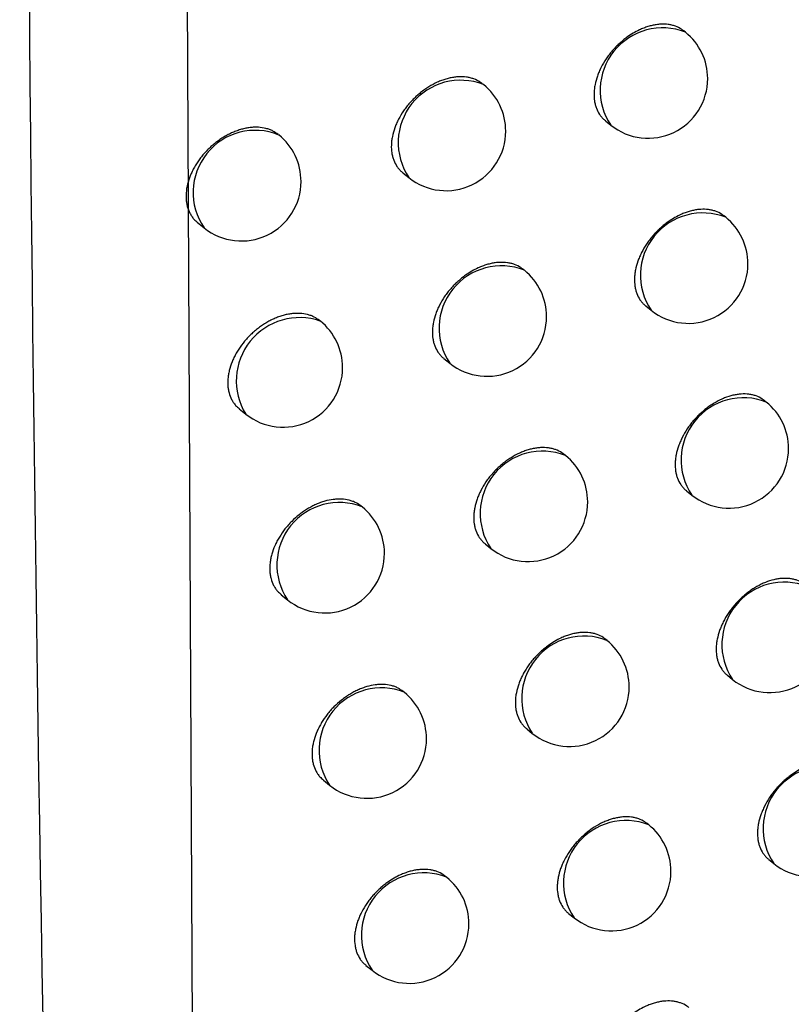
# Model space of a CAD drawing. Header units: millimetres. Extents: x -0.66 to 0.91, y -0.4 to 0.64.
# Tile 227 of 241: x 0.72391 to 0.73038, y 0.21136 to 0.21962. Entities that reach past the tile are written whole.
import ezdxf

# ---------------------------------------------------------------- set-up
doc = ezdxf.new("R2010")
doc.units = ezdxf.units.MM
doc.layers.add('FORMAT', color=7, linetype='Continuous')

msp = doc.modelspace()

# ---------------------------------------------------------------- linework, layer by layer
at = {"layer": 'FORMAT', "color": 7, "linetype": 'Continuous', "lineweight": 25}
for p, q in [((0.725234, 0.236075), (0.72536, 0.209959)), ((0.729494, 0.219513), (0.729481, 0.219525)), ((0.727799, 0.219074), (0.727789, 0.219081)), ((0.728822, 0.218771), (0.728868, 0.218734)), ((0.727122, 0.218335), (0.727173, 0.218294)), ((0.729833, 0.217961), (0.729818, 0.217972)), ((0.7254, 0.217916), (0.725455, 0.217872)), ((0.728142, 0.217517), (0.728131, 0.217525)), ((0.729161, 0.217218), (0.729206, 0.217181)), ((0.72643, 0.21709), (0.726423, 0.217095)), ((0.727466, 0.216777), (0.727516, 0.216737)), ((0.730173, 0.216411), (0.730158, 0.216423)), ((0.72575, 0.216354), (0.725804, 0.21631)), ((0.728488, 0.215963), (0.728476, 0.215972)), ((0.729502, 0.215667), (0.729547, 0.215631)), ((0.726781, 0.215532), (0.726773, 0.215538)), ((0.727813, 0.215222), (0.727861, 0.215183)), ((0.726102, 0.214795), (0.726155, 0.214752)), ((0.728836, 0.214412), (0.728823, 0.214422)), ((0.729846, 0.21412), (0.72989, 0.214084)), ((0.727134, 0.213977), (0.727125, 0.213984)), ((0.728162, 0.213671), (0.728209, 0.213632)), ((0.726456, 0.213239), (0.726508, 0.213197)), ((0.729186, 0.212864), (0.729172, 0.212875)), ((0.730193, 0.212575), (0.730236, 0.212541)), ((0.72749, 0.212425), (0.72748, 0.212433)), ((0.728513, 0.212122), (0.72856, 0.212085)), ((0.726813, 0.211686), (0.726864, 0.211645))]:
    msp.add_line(p, q, dxfattribs=at)
for centre, radius, start, end in [((0.729302, 0.219026), 0.0005234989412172, 68.457995, 213.993496), ((0.729181, 0.219124), 0.0005000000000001, 0, 51.225746), ((0.729181, 0.219124), 0.0005000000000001, 231.225746, 0), ((0.727607, 0.218587), 0.0005234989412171, 68.457995, 213.993496), ((0.727486, 0.218684), 0.0005000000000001, 0, 51.225746), ((0.725883, 0.218169), 0.000521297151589, 67.659829, 214.791663), ((0.725768, 0.218262), 0.0005000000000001, 0, 51.225746), ((0.727486, 0.218684), 0.0005000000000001, 231.225746, 0), ((0.725768, 0.218262), 0.0005000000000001, 231.225746, 0), ((0.72964, 0.217474), 0.0005234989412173, 68.457995, 213.993496), ((0.729519, 0.217571), 0.0005000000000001, 0, 51.225746), ((0.72795, 0.21703), 0.0005234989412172, 68.457995, 213.993496), ((0.729519, 0.217571), 0.0005000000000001, 231.225746, 0), ((0.727829, 0.217127), 0.0005, 0, 51.225746), ((0.726255, 0.216589), 0.0005306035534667, 70.780317, 211.671174), ((0.726117, 0.2167), 0.0005000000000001, 0, 51.225746), ((0.727829, 0.217127), 0.0005000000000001, 231.225746, 0), ((0.726117, 0.2167), 0.0005000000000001, 231.225746, 0), ((0.729981, 0.215924), 0.0005234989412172, 68.457995, 213.993496), ((0.72986, 0.216021), 0.0005000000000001, 0, 51.225746), ((0.728295, 0.215476), 0.0005234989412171, 68.457995, 213.993496), ((0.72986, 0.216021), 0.0005000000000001, 231.225746, 0), ((0.728174, 0.215573), 0.0005, 0, 51.225746), ((0.726589, 0.215045), 0.0005234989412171, 68.457995, 213.993496), ((0.728174, 0.215573), 0.0005, 231.225746, 0), ((0.726468, 0.215142), 0.0005000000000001, 0, 51.225746), ((0.726468, 0.215142), 0.0005000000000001, 231.225746, 0), ((0.730324, 0.214377), 0.0005234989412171, 68.457995, 213.993496), ((0.728643, 0.213925), 0.0005234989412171, 68.457995, 213.993496), ((0.728522, 0.214022), 0.0005000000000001, 0, 51.225746), ((0.730203, 0.214474), 0.0005, 231.225746, 0), ((0.726942, 0.21349), 0.0005234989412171, 68.457995, 213.993496), ((0.728522, 0.214022), 0.0005000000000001, 231.225746, 0), ((0.726821, 0.213587), 0.0005000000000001, 0, 51.225746), ((0.726821, 0.213587), 0.0005000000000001, 231.225746, 0), ((0.73067, 0.212833), 0.0005234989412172, 68.457995, 213.993496), ((0.730549, 0.21293), 0.0005, 231.225746, 0), ((0.728994, 0.212377), 0.0005234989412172, 68.457995, 213.993496), ((0.728873, 0.212475), 0.0005000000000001, 0, 51.225746), ((0.727298, 0.211938), 0.0005234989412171, 68.457995, 213.993496), ((0.728873, 0.212475), 0.0005000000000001, 231.225746, 0), ((0.727177, 0.212035), 0.0005000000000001, 0, 51.225746), ((0.727177, 0.212035), 0.0005000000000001, 231.225746, 0)]:
    msp.add_arc(centre, radius, start, end, dxfattribs=at)
for points, knots in [([(0.7244930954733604, 0.2640284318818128), (0.72428369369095, 0.2551089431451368), (0.7238648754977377, 0.2372693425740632), (0.7239896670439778, 0.2107721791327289), (0.7245436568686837, 0.193317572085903), (0.7248206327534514, 0.1845908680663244)], [0, 0, 0, 0, 0.3333330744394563, 0.6666894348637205, 1, 1, 1, 1]), ([(0.7294804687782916, 0.2195242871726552), (0.7294745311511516, 0.219528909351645), (0.7294535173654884, 0.2195452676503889), (0.729419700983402, 0.219561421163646), (0.7293809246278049, 0.2195730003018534), (0.7293398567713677, 0.2195804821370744), (0.7292958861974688, 0.2195819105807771), (0.7292500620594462, 0.2195771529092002), (0.7292149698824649, 0.2195705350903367), (0.7291795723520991, 0.2195609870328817), (0.7291435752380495, 0.2195483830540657), (0.7290839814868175, 0.2195227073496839), (0.7290248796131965, 0.2194875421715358), (0.7289699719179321, 0.2194450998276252), (0.7289381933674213, 0.2194174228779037), (0.7289080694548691, 0.2193879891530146), (0.7288793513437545, 0.2193565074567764), (0.7288526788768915, 0.2193235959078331), (0.7288201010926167, 0.2192782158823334), (0.728792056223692, 0.2192307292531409), (0.7287693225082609, 0.2191823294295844), (0.7287502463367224, 0.2191336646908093), (0.7287367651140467, 0.2190849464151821), (0.7287292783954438, 0.2190373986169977), (0.7287257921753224, 0.218990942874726), (0.7287283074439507, 0.2189464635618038), (0.7287368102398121, 0.2189050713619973), (0.728749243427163, 0.2188660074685), (0.7287672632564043, 0.2188305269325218), (0.7287910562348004, 0.2188002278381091), (0.7288069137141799, 0.2187824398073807), (0.7288186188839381, 0.2187746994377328), (0.7288223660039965, 0.2187722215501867)], [0, 0, 0, 0, 0.0210569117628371, 0.0745222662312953, 0.1018110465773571, 0.1283038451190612, 0.1818971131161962, 0.2092513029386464, 0.2358049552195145, 0.2625439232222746, 0.289569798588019, 0.3169886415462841, 0.3972180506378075, 0.4246731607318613, 0.4512449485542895, 0.4780031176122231, 0.5050503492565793, 0.5324938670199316, 0.5590073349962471, 0.6126477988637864, 0.6400324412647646, 0.6664682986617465, 0.7199512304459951, 0.7472546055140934, 0.7736310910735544, 0.8269921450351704, 0.8542310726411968, 0.8805965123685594, 0.93393310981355, 0.9611570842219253, 0.9875654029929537, 1, 1, 1, 1]), ([(0.7277888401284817, 0.2190812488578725), (0.7277829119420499, 0.2190858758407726), (0.7277617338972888, 0.2191024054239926), (0.7277276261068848, 0.2191188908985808), (0.7276884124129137, 0.2191309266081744), (0.7276468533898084, 0.2191388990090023), (0.7276023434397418, 0.2191408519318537), (0.7275559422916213, 0.2191366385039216), (0.7275203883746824, 0.2191304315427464), (0.7274845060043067, 0.2191212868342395), (0.7274480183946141, 0.2191090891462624), (0.7273997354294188, 0.2190890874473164), (0.7273518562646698, 0.2190634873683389), (0.7273056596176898, 0.2190329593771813), (0.7272719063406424, 0.2190075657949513), (0.7272396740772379, 0.2189801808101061), (0.7272091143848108, 0.2189510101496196), (0.727179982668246, 0.2189197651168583), (0.7271529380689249, 0.2188870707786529), (0.7271199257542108, 0.2188419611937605), (0.7270915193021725, 0.2187946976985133), (0.7270685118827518, 0.2187464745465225), (0.7270492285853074, 0.2186979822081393), (0.7270356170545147, 0.2186493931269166), (0.727028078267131, 0.2186019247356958), (0.727024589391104, 0.2185555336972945), (0.7270271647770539, 0.2185110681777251), (0.7270357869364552, 0.2184696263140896), (0.7270483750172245, 0.2184304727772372), (0.7270666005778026, 0.2183948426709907), (0.7270906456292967, 0.2183643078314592), (0.7271067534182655, 0.2183462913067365), (0.7271186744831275, 0.2183383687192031), (0.7271225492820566, 0.2183357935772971)], [0, 0, 0, 0, 0.0207577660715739, 0.0741557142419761, 0.1014084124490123, 0.1279053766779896, 0.1815057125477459, 0.2088619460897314, 0.2354542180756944, 0.2622318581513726, 0.2892964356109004, 0.3167540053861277, 0.3699824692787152, 0.3972940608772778, 0.4248070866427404, 0.4514251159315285, 0.4782301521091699, 0.505325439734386, 0.5328188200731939, 0.5593459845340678, 0.6130157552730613, 0.6404172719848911, 0.6668256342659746, 0.7202542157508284, 0.7475312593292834, 0.7738496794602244, 0.8270936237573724, 0.8542730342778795, 0.8805745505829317, 0.9337811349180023, 0.9609377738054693, 0.9873032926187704, 1, 1, 1, 1]), ([(0.7260751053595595, 0.21865546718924), (0.7260611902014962, 0.2186657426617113), (0.726039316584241, 0.2186818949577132), (0.7260039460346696, 0.2186969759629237), (0.7259642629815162, 0.2187095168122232), (0.7259210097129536, 0.2187160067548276), (0.7258754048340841, 0.218716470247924), (0.7258400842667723, 0.2187137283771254), (0.725804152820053, 0.2187079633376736), (0.725767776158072, 0.2186992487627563), (0.725730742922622, 0.2186874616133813), (0.7256938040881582, 0.218672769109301), (0.7256574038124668, 0.2186554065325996), (0.725621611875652, 0.218635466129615), (0.7255862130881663, 0.2186127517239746), (0.7255520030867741, 0.2185876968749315), (0.7255193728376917, 0.2185606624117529), (0.7254883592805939, 0.2185317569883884), (0.7254587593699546, 0.2185007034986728), (0.7254313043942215, 0.2184681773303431), (0.7254062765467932, 0.2184346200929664), (0.7253836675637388, 0.2184001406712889), (0.7253633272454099, 0.2183643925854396), (0.7253400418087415, 0.2183163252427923), (0.7253223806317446, 0.2182676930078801), (0.7253107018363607, 0.2182196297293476), (0.7253031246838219, 0.2181722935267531), (0.7253016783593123, 0.218126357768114), (0.7253063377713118, 0.2180829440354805), (0.7253150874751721, 0.2180414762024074), (0.7253297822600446, 0.2180031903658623), (0.7253502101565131, 0.2179692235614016), (0.7253708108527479, 0.2179415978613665), (0.7253897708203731, 0.2179260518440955), (0.7254009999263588, 0.21791684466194)], [0, 0, 0, 0, 0.0469023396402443, 0.0737270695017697, 0.100938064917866, 0.1540856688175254, 0.1810585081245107, 0.2084200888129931, 0.234966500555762, 0.2616963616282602, 0.2890043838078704, 0.3165120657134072, 0.3431267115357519, 0.3699262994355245, 0.3973100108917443, 0.4248959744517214, 0.4514743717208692, 0.4782384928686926, 0.5055901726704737, 0.5331456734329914, 0.5595929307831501, 0.5862255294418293, 0.6134446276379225, 0.640867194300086, 0.6937573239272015, 0.7206071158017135, 0.7478525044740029, 0.8004884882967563, 0.8272064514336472, 0.8543145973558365, 0.9069032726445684, 0.9335940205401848, 0.96067083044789, 1, 1, 1, 1]), ([(0.7298176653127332, 0.2179722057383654), (0.7298117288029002, 0.2179768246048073), (0.7297907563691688, 0.2179931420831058), (0.7297570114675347, 0.2180092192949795), (0.7297183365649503, 0.2180206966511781), (0.7296773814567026, 0.218028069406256), (0.7296335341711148, 0.2180293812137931), (0.7295878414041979, 0.2180245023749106), (0.7295528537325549, 0.218017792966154), (0.7295175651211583, 0.2180081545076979), (0.7294816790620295, 0.217995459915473), (0.7294222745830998, 0.217969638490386), (0.7293633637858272, 0.2179343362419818), (0.7293086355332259, 0.2178917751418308), (0.729276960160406, 0.2178640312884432), (0.729246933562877, 0.2178345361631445), (0.7292183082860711, 0.2178029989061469), (0.7291917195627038, 0.2177700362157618), (0.7291592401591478, 0.2177245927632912), (0.7291312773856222, 0.2176770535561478), (0.7291086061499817, 0.217628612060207), (0.7290895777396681, 0.2175799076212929), (0.7290761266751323, 0.2175311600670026), (0.729068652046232, 0.2174835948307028), (0.7290651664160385, 0.2174371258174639), (0.7290676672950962, 0.217392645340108), (0.7290761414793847, 0.21735126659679), (0.7290885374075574, 0.2173122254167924), (0.7291065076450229, 0.2172767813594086), (0.7291302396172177, 0.2172465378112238), (0.7291460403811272, 0.2172288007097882), (0.7291576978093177, 0.217221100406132), (0.7291614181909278, 0.2172186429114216)], [0, 0, 0, 0, 0.0211138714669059, 0.0745908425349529, 0.101885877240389, 0.1283771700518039, 0.1819676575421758, 0.2093207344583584, 0.2358661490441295, 0.2625968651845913, 0.2896144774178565, 0.3170250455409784, 0.3972192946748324, 0.4246622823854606, 0.4512241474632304, 0.4779722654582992, 0.5050092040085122, 0.5324420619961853, 0.5589519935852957, 0.6125849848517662, 0.6399654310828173, 0.666405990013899, 0.7198981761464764, 0.7472059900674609, 0.7735933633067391, 0.8269763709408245, 0.8542264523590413, 0.8806039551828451, 0.9339650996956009, 0.9612018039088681, 0.9876178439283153, 1, 1, 1, 1]), ([(0.728131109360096, 0.2175250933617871), (0.7281251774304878, 0.2175297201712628), (0.7281040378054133, 0.2175462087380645), (0.7280699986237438, 0.217562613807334), (0.7280308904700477, 0.2175745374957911), (0.7279894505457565, 0.217582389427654), (0.7279450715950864, 0.2175842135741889), (0.7278988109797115, 0.2175798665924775), (0.727863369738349, 0.2175735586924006), (0.7278276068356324, 0.2175643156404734), (0.7277912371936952, 0.2175520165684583), (0.7277310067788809, 0.2175268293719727), (0.7276712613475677, 0.2174921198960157), (0.7276157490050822, 0.2174500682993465), (0.7275836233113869, 0.2174226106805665), (0.7275531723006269, 0.2173933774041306), (0.727524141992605, 0.217362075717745), (0.7274971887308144, 0.217329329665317), (0.7274642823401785, 0.2172841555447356), (0.7274359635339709, 0.217236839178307), (0.727413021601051, 0.2171885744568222), (0.7273937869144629, 0.2171400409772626), (0.7273802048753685, 0.2170914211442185), (0.7273726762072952, 0.2170439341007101), (0.7273691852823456, 0.2169975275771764), (0.7273717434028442, 0.2169530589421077), (0.7273803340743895, 0.2169116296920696), (0.7273928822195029, 0.2168724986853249), (0.727411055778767, 0.2168369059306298), (0.7274350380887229, 0.2168064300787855), (0.7274510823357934, 0.2167884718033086), (0.7274629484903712, 0.2167805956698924), (0.7274667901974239, 0.2167780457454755)], [0, 0, 0, 0, 0.0208374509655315, 0.074258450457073, 0.1015233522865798, 0.1280219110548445, 0.1816258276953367, 0.2089842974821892, 0.23556915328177, 0.2623393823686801, 0.2893965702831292, 0.316846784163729, 0.3972081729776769, 0.4247088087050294, 0.4513174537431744, 0.4781129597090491, 0.5051984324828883, 0.5326815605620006, 0.5592079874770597, 0.6128758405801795, 0.6402758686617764, 0.6666944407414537, 0.7201433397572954, 0.7474303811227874, 0.7737670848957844, 0.827047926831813, 0.8542461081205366, 0.8805673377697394, 0.9338139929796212, 0.9609913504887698, 0.9873708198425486, 1, 1, 1, 1]), ([(0.7264228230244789, 0.2170949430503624), (0.7264089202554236, 0.2171051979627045), (0.7263870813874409, 0.2171213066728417), (0.726351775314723, 0.2171362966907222), (0.7263122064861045, 0.2171487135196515), (0.7262690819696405, 0.2171550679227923), (0.7262236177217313, 0.2171553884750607), (0.7261884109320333, 0.2171525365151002), (0.7261526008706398, 0.2171466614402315), (0.7261163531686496, 0.2171378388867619), (0.726079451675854, 0.2171259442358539), (0.7260426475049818, 0.2171111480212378), (0.7260063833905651, 0.2170936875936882), (0.7259707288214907, 0.2170736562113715), (0.7259354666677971, 0.2170508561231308), (0.7259013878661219, 0.2170257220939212), (0.7258688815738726, 0.2169986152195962), (0.7258379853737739, 0.2169696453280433), (0.7258084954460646, 0.2169385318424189), (0.7257721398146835, 0.2168952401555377), (0.7257401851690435, 0.2168493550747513), (0.7257133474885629, 0.2168019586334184), (0.7256901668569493, 0.216753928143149), (0.7256725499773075, 0.2167052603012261), (0.7256608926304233, 0.2166571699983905), (0.7256533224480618, 0.2166098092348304), (0.7256518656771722, 0.2165638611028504), (0.7256564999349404, 0.2165204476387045), (0.7256652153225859, 0.2164789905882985), (0.7256798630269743, 0.2164407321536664), (0.7257002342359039, 0.2164068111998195), (0.7257207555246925, 0.216379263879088), (0.7257396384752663, 0.2163637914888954), (0.7257508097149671, 0.2163546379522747)], [0, 0, 0, 0, 0.0470122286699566, 0.0738481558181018, 0.1010709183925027, 0.1542149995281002, 0.1811863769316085, 0.208546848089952, 0.2350799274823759, 0.2617964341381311, 0.28909106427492, 0.3165853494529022, 0.3431811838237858, 0.3699618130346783, 0.3973260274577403, 0.4248922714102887, 0.4514552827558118, 0.4782038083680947, 0.5055390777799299, 0.5330778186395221, 0.5862983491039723, 0.6133164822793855, 0.6407337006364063, 0.6936432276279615, 0.7205025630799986, 0.7477572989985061, 0.8004330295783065, 0.8271711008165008, 0.8542996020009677, 0.90693134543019, 0.9336441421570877, 0.9607435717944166, 1, 1, 1, 1]), ([(0.7301573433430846, 0.2164231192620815), (0.7301514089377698, 0.2164277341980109), (0.7301304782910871, 0.2164440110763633), (0.7300968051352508, 0.2164600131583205), (0.7300582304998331, 0.2164713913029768), (0.730017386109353, 0.2164786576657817), (0.7299736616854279, 0.2164798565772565), (0.729928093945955, 0.2164748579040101), (0.7298815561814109, 0.2164657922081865), (0.7298339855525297, 0.2164507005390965), (0.7297749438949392, 0.2164248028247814), (0.7297280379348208, 0.2163984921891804), (0.7296828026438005, 0.216367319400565), (0.7296497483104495, 0.2163414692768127), (0.7296181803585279, 0.2163136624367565), (0.7295882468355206, 0.21628410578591), (0.7295597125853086, 0.2162525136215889), (0.7295332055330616, 0.216219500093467), (0.7295008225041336, 0.2161739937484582), (0.7294729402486, 0.2161264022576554), (0.7294503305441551, 0.2160779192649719), (0.7294313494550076, 0.2160291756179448), (0.7294179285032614, 0.2159803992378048), (0.7294104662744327, 0.215932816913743), (0.7294069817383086, 0.2158863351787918), (0.7294094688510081, 0.2158418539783), (0.7294179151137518, 0.2158004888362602), (0.7294302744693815, 0.2157614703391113), (0.729448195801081, 0.2157260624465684), (0.7294718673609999, 0.2156958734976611), (0.729487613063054, 0.2156781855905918), (0.72949922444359, 0.2156705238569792), (0.7295029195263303, 0.2156680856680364)], [0, 0, 0, 0, 0.0211644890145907, 0.0746471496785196, 0.1019453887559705, 0.1284327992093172, 0.1820156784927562, 0.209365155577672, 0.2359004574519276, 0.2895809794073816, 0.3169813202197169, 0.3700491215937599, 0.3972777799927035, 0.4247069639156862, 0.4512571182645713, 0.4779933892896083, 0.5050182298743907, 0.5324386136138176, 0.5589427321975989, 0.6125636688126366, 0.6399376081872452, 0.6663799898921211, 0.7198756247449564, 0.7471849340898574, 0.7735798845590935, 0.8269781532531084, 0.8542359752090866, 0.8806221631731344, 0.9340010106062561, 0.9612469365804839, 0.9876676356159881, 1, 1, 1, 1]), ([(0.7284757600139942, 0.2159720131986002), (0.7284698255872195, 0.2159766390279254), (0.7284487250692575, 0.215993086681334), (0.7284147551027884, 0.2160094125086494), (0.7283757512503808, 0.2160212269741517), (0.7283344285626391, 0.216028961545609), (0.7282901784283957, 0.2160306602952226), (0.7282440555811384, 0.2160261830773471), (0.7282087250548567, 0.2160197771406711), (0.728173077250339, 0.2160104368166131), (0.7281368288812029, 0.2159980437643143), (0.7280888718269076, 0.2159777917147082), (0.7280413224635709, 0.2159519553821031), (0.727995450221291, 0.215921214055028), (0.7279619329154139, 0.2158956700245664), (0.7279299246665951, 0.2158681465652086), (0.7278995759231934, 0.2158388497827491), (0.7278706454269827, 0.2158074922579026), (0.7278437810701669, 0.215774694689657), (0.7278109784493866, 0.2157294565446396), (0.7277827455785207, 0.215682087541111), (0.7277598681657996, 0.2156337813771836), (0.7277406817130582, 0.2155852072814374), (0.727727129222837, 0.2155365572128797), (0.7277196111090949, 0.2154890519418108), (0.7277161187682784, 0.2154426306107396), (0.7277186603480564, 0.2153981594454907), (0.7277272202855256, 0.2153567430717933), (0.7277397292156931, 0.2153176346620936), (0.7277578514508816, 0.2152820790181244), (0.7277817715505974, 0.2152516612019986), (0.7277977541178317, 0.2152337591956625), (0.727809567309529, 0.2152259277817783), (0.7278133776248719, 0.2152234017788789)], [0, 0, 0, 0, 0.02090607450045, 0.0743338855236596, 0.1016026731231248, 0.1280954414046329, 0.1816879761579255, 0.2090410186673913, 0.2356116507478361, 0.2623676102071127, 0.2894104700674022, 0.3168462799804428, 0.3700143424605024, 0.3972947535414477, 0.4247762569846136, 0.4513687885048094, 0.4781479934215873, 0.5052168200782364, 0.5326827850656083, 0.5592011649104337, 0.6128523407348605, 0.640243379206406, 0.6666641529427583, 0.7201171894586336, 0.7474059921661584, 0.7737524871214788, 0.8270530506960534, 0.8542612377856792, 0.8805936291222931, 0.9338630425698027, 0.9610522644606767, 0.987437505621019, 1, 1, 1, 1]), ([(0.726772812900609, 0.2155375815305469), (0.7267589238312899, 0.2155478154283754), (0.7267371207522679, 0.2155638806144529), (0.7267018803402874, 0.2155787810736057), (0.7266624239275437, 0.2155910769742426), (0.7266194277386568, 0.2155972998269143), (0.7265740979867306, 0.2155974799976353), (0.7265273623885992, 0.2155935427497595), (0.726479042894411, 0.2155834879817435), (0.7264303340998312, 0.2155675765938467), (0.7263937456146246, 0.2155527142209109), (0.7263576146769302, 0.2155351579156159), (0.7263220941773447, 0.2155150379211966), (0.7262869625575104, 0.2154921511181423), (0.7262418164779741, 0.2154586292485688), (0.7261993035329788, 0.2154207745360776), (0.7261604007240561, 0.2153794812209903), (0.7261242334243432, 0.2153361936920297), (0.7260923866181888, 0.215290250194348), (0.7260656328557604, 0.2152428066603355), (0.7260425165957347, 0.21519472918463), (0.7260249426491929, 0.215146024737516), (0.7260133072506, 0.2150979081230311), (0.7260057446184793, 0.215050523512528), (0.7260042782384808, 0.2150045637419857), (0.7260088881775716, 0.2149611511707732), (0.726017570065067, 0.2149197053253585), (0.7260321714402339, 0.2148814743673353), (0.7260524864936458, 0.214847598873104), (0.7260729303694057, 0.2148201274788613), (0.7260917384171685, 0.2148047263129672), (0.7261028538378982, 0.2147956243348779)], [0, 0, 0, 0, 0.047117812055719, 0.0739656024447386, 0.1012007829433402, 0.1543442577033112, 0.1813156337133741, 0.2086764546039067, 0.2620508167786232, 0.2891408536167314, 0.3166239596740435, 0.3432034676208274, 0.3699676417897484, 0.3973149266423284, 0.4248640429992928, 0.4782983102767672, 0.5054234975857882, 0.5329478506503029, 0.5861627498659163, 0.6131776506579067, 0.6405911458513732, 0.6935213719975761, 0.720390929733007, 0.7476557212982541, 0.8003713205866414, 0.8271295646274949, 0.854278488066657, 0.9069533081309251, 0.9336881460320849, 0.960810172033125, 1, 1, 1, 1]), ([(0.730499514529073, 0.2148770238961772), (0.7304935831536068, 0.2148816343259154), (0.7304726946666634, 0.2148978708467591), (0.730439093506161, 0.2149137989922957), (0.7304006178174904, 0.2149250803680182), (0.730359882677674, 0.2149322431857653), (0.7303162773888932, 0.2149333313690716), (0.7302708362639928, 0.2149282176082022), (0.7302244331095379, 0.2149190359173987), (0.7301770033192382, 0.214903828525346), (0.7301181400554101, 0.214877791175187), (0.7300713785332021, 0.2148513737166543), (0.7300262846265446, 0.214820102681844), (0.7299933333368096, 0.2147941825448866), (0.7299618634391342, 0.2147663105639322), (0.7299320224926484, 0.2147366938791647), (0.7299035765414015, 0.2147050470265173), (0.729877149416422, 0.2146719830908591), (0.7298448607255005, 0.2146264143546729), (0.7298170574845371, 0.2145787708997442), (0.7297945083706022, 0.2145302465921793), (0.729775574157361, 0.2144814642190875), (0.7297621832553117, 0.2144326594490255), (0.7297547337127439, 0.214385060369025), (0.7297512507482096, 0.2143385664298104), (0.7297537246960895, 0.2142940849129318), (0.7297621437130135, 0.2142527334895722), (0.7297744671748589, 0.2142137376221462), (0.729792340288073, 0.214178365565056), (0.729815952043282, 0.2141482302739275), (0.7298316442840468, 0.2141305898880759), (0.7298432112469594, 0.2141229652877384), (0.7298468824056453, 0.2141205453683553)], [0, 0, 0, 0, 0.0212129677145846, 0.0747055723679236, 0.1020091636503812, 0.1284953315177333, 0.1820759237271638, 0.2094244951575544, 0.2359528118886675, 0.2896193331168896, 0.3170126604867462, 0.3700606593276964, 0.397279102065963, 0.4246979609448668, 0.4512396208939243, 0.4779672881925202, 0.5049833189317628, 0.532394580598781, 0.5588956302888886, 0.6125100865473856, 0.6398803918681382, 0.6663267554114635, 0.7198302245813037, 0.7471432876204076, 0.7735475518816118, 0.8269645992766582, 0.854231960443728, 0.8806285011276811, 0.9340284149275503, 0.9612852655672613, 0.9877125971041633, 1, 1, 1, 1]), ([(0.7288228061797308, 0.2144220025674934), (0.7288168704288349, 0.2144266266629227), (0.7287958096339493, 0.2144430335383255), (0.7287619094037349, 0.2144592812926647), (0.7287230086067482, 0.2144709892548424), (0.728681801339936, 0.2144786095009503), (0.7286376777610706, 0.2144801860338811), (0.7285916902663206, 0.2144755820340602), (0.728556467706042, 0.2144690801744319), (0.7285209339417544, 0.2144596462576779), (0.7284847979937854, 0.2144471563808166), (0.7284249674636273, 0.2144216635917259), (0.7283656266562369, 0.2143866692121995), (0.7283104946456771, 0.2143443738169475), (0.7282785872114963, 0.2143167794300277), (0.7282483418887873, 0.2142874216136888), (0.7282195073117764, 0.214256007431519), (0.728192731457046, 0.2142231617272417), (0.7281682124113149, 0.2141891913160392), (0.7281461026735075, 0.2141544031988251), (0.7281262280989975, 0.2141184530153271), (0.7281090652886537, 0.2140820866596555), (0.7280899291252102, 0.2140334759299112), (0.7280764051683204, 0.2139847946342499), (0.7280688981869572, 0.2139372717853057), (0.7280654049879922, 0.2138908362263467), (0.7280679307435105, 0.2138463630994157), (0.7280764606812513, 0.2138049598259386), (0.7280889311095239, 0.2137658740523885), (0.7281070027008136, 0.2137303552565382), (0.7281308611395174, 0.2136999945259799), (0.7281467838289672, 0.2136821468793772), (0.7281585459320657, 0.2136743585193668), (0.7281623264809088, 0.2136718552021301)], [0, 0, 0, 0, 0.020974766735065, 0.0744211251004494, 0.1016997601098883, 0.1281931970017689, 0.1817873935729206, 0.209141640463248, 0.2357051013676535, 0.2624538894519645, 0.2894895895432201, 0.3169182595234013, 0.3971906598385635, 0.4246606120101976, 0.4512441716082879, 0.4780142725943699, 0.5050737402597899, 0.5325299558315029, 0.5590468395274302, 0.5857500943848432, 0.6127425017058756, 0.6401313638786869, 0.6665601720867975, 0.7200291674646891, 0.7473257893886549, 0.7736874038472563, 0.8270184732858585, 0.8542421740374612, 0.880590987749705, 0.9338937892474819, 0.9611002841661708, 0.9874969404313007, 1, 1, 1, 1]), ([(0.7271250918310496, 0.213983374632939), (0.7271112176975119, 0.2139935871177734), (0.7270894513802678, 0.2140096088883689), (0.7270542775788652, 0.2140244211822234), (0.727014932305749, 0.2140365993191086), (0.7269720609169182, 0.2140426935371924), (0.7269268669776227, 0.2140427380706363), (0.7268802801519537, 0.2140386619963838), (0.726832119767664, 0.2140284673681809), (0.7267835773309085, 0.2140124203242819), (0.7267471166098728, 0.2139974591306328), (0.7267111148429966, 0.2139798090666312), (0.7266757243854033, 0.2139596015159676), (0.7266407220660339, 0.2139366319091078), (0.7265957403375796, 0.213903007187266), (0.7265533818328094, 0.2138650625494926), (0.7265146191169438, 0.2138236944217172), (0.7264785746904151, 0.2137803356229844), (0.7264468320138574, 0.2137343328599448), (0.7264201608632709, 0.2136868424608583), (0.726397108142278, 0.2136387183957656), (0.7263795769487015, 0.2135899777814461), (0.7263679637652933, 0.2135418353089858), (0.7263604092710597, 0.2134944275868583), (0.7263589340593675, 0.2134484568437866), (0.7263635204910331, 0.2134050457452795), (0.7263721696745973, 0.213363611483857), (0.7263867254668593, 0.213325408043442), (0.72640698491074, 0.2132915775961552), (0.7264273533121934, 0.2132641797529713), (0.7264460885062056, 0.2132488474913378), (0.7264571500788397, 0.2132397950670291)], [0, 0, 0, 0, 0.0472127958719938, 0.0740693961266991, 0.101313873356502, 0.1544522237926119, 0.181421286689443, 0.2087800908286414, 0.2621289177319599, 0.2892061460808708, 0.3166764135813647, 0.3432383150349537, 0.3699847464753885, 0.3973137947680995, 0.4248444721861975, 0.4782490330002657, 0.5053588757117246, 0.5328673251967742, 0.5860722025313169, 0.6130816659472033, 0.6404892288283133, 0.693434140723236, 0.7203108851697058, 0.7475826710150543, 0.8003310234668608, 0.8271058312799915, 0.8542715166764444, 0.906982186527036, 0.9337353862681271, 0.9608762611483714, 0.9999999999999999, 0.9999999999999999, 0.9999999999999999, 0.9999999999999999]), ([(0.7308441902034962, 0.2133339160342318), (0.7308382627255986, 0.2133385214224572), (0.7308174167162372, 0.2133547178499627), (0.7307838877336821, 0.213370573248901), (0.7307455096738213, 0.2133817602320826), (0.7307048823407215, 0.2133888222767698), (0.7306613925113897, 0.2133898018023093), (0.7306160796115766, 0.2133845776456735), (0.7305813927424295, 0.21337760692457), (0.7305464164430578, 0.2133677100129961), (0.7305108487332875, 0.2133547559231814), (0.7304519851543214, 0.2133285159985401), (0.7303936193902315, 0.2132928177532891), (0.7303394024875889, 0.2132499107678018), (0.7303080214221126, 0.2132219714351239), (0.7302782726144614, 0.2131922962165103), (0.7302499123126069, 0.2131605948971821), (0.7302235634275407, 0.2131274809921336), (0.7301913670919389, 0.2130818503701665), (0.7301636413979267, 0.2130341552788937), (0.730141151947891, 0.2129855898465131), (0.7301222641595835, 0.2129367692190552), (0.7301089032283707, 0.2128879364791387), (0.730101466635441, 0.2128403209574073), (0.7300979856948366, 0.2127938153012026), (0.7301004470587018, 0.2127493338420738), (0.7301088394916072, 0.2127079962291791), (0.7301211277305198, 0.2126690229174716), (0.7301389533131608, 0.2126336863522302), (0.7301625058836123, 0.2126036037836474), (0.7301781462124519, 0.2125860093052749), (0.730189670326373, 0.212578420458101), (0.7301933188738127, 0.2125760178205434)], [0, 0, 0, 0, 0.0212595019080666, 0.0747663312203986, 0.1020774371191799, 0.1285649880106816, 0.1821485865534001, 0.2094989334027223, 0.2360233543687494, 0.2627330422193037, 0.2897296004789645, 0.3171190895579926, 0.397223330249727, 0.4246352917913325, 0.4511716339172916, 0.4778939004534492, 0.5049043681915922, 0.5323098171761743, 0.5588105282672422, 0.6124240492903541, 0.6397935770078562, 0.6662460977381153, 0.7197618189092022, 0.7470809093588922, 0.773496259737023, 0.8269356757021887, 0.8542144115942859, 0.8806230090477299, 0.9340474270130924, 0.9613169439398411, 0.9877529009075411, 1, 1, 1, 1]), ([(0.7291722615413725, 0.212875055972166), (0.7291663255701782, 0.2128796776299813), (0.7291453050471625, 0.2128960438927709), (0.7291114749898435, 0.212912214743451), (0.7290726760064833, 0.2129238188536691), (0.7290315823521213, 0.2129313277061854), (0.7289875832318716, 0.2129327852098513), (0.7289417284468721, 0.2129280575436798), (0.7289066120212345, 0.2129214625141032), (0.7288711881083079, 0.2129119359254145), (0.7288351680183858, 0.212899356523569), (0.7287875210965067, 0.2128788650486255), (0.7287402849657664, 0.2128528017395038), (0.728694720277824, 0.2128218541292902), (0.7286614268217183, 0.2127961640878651), (0.7286296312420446, 0.2127685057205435), (0.7285994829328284, 0.212739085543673), (0.7285707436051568, 0.2127076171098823), (0.7285440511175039, 0.2126747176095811), (0.7285114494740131, 0.2126293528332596), (0.7284833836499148, 0.2125818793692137), (0.728460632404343, 0.2125334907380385), (0.7284415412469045, 0.2124848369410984), (0.7284280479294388, 0.212436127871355), (0.7284205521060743, 0.2123885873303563), (0.7284170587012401, 0.2123421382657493), (0.7284195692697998, 0.2122976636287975), (0.7284280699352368, 0.2122562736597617), (0.7284405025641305, 0.2122172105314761), (0.7284585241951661, 0.2121817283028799), (0.7284823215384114, 0.2121514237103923), (0.7284981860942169, 0.2121336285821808), (0.7285098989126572, 0.2121258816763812), (0.7285136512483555, 0.2121233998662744)], [0, 0, 0, 0, 0.0210348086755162, 0.0744886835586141, 0.1017715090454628, 0.1282607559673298, 0.1818467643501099, 0.2091971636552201, 0.2357491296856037, 0.2624863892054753, 0.2895105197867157, 0.3169275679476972, 0.3700433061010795, 0.3972967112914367, 0.4247509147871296, 0.4513212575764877, 0.4780779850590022, 0.5051237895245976, 0.5325659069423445, 0.5590765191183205, 0.6127112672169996, 0.6400930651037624, 0.6665244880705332, 0.7199984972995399, 0.7472973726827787, 0.7736682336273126, 0.827017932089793, 0.8542510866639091, 0.8806103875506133, 0.9339345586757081, 0.9611521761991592, 0.9875546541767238, 1, 1, 1, 1]), ([(0.7274799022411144, 0.2124326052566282), (0.7274739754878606, 0.2124372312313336), (0.7274528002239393, 0.2124537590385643), (0.727418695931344, 0.2124702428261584), (0.7273794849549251, 0.2124822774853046), (0.7273379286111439, 0.212490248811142), (0.7272934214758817, 0.2124922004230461), (0.727247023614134, 0.2124879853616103), (0.7272114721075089, 0.2124817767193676), (0.7271755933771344, 0.2124726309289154), (0.7271391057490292, 0.2124604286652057), (0.7270786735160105, 0.2124353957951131), (0.7270187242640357, 0.2124008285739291), (0.7269630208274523, 0.2123588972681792), (0.7269307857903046, 0.2123315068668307), (0.7269002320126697, 0.2123023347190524), (0.7268711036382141, 0.2122710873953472), (0.7268440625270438, 0.2122383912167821), (0.7268110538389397, 0.212193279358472), (0.7267826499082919, 0.2121460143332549), (0.7267596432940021, 0.2120977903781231), (0.726740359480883, 0.2120492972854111), (0.7267267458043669, 0.2120007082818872), (0.7267192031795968, 0.2119532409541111), (0.7267157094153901, 0.2119068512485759), (0.7267182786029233, 0.2118623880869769), (0.726726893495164, 0.2118209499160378), (0.7267394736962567, 0.2117818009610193), (0.7267576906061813, 0.2117461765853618), (0.7267817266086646, 0.2117156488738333), (0.7267978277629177, 0.2116976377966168), (0.7268097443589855, 0.2116897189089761), (0.7268136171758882, 0.2116871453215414)], [0, 0, 0, 0, 0.0207573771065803, 0.0741625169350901, 0.1014188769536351, 0.1279196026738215, 0.1815275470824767, 0.2088876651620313, 0.2354836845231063, 0.2622651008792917, 0.28933350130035, 0.3167949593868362, 0.3972026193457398, 0.4247192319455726, 0.4513405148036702, 0.4781488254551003, 0.5052474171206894, 0.5327441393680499, 0.5592748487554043, 0.6129517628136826, 0.6403568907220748, 0.666769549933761, 0.7202067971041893, 0.7474882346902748, 0.7738115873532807, 0.8270655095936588, 0.8542500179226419, 0.8805563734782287, 0.933772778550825, 0.9609344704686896, 0.9873039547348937, 1, 1, 1, 1]), ([(0.7295241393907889, 0.2113311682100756), (0.7295182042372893, 0.2113357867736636), (0.7294972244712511, 0.2113521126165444), (0.7294634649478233, 0.2113682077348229), (0.7294247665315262, 0.2113797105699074), (0.7293837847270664, 0.2113871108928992), (0.7293399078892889, 0.2113884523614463), (0.7292941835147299, 0.2113836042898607), (0.7292591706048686, 0.2113769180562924), (0.7292238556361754, 0.2113673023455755), (0.7291879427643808, 0.21135463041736), (0.7291284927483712, 0.2113288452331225), (0.7290695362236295, 0.2112935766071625), (0.7290147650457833, 0.2112510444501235), (0.7289830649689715, 0.2112233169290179), (0.7289530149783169, 0.2111938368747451), (0.7289243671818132, 0.2111623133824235), (0.7288977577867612, 0.2111293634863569), (0.7288652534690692, 0.2110839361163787), (0.7288372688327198, 0.2110364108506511), (0.7288145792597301, 0.2109879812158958), (0.7287955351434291, 0.2109392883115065), (0.7287820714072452, 0.2108905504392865), (0.7287745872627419, 0.2108429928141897), (0.7287710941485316, 0.2107965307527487), (0.7287735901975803, 0.2107520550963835), (0.7287820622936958, 0.2107106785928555), (0.7287944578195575, 0.210671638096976), (0.7288124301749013, 0.210636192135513), (0.7288361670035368, 0.2106059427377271), (0.7288519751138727, 0.210588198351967), (0.7288636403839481, 0.2105804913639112), (0.7288673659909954, 0.2105780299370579)], [0, 0, 0, 0, 0.0210953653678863, 0.0745685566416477, 0.101861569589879, 0.1283530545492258, 0.1819438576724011, 0.2092970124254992, 0.2358444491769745, 0.2625771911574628, 0.2895968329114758, 0.3170094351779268, 0.3972121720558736, 0.4246580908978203, 0.451222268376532, 0.4779727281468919, 0.5050120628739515, 0.5324473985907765, 0.5589582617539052, 0.612593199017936, 0.6399747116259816, 0.6664146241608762, 0.719905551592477, 0.7472127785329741, 0.7735983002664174, 0.8269775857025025, 0.8542257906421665, 0.8806009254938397, 0.9339572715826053, 0.9611915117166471, 0.9876055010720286, 1, 1, 1, 1])]:
    msp.add_open_spline(points, degree=3, knots=knots, dxfattribs=at)

doc.saveas('drawing.dxf')
